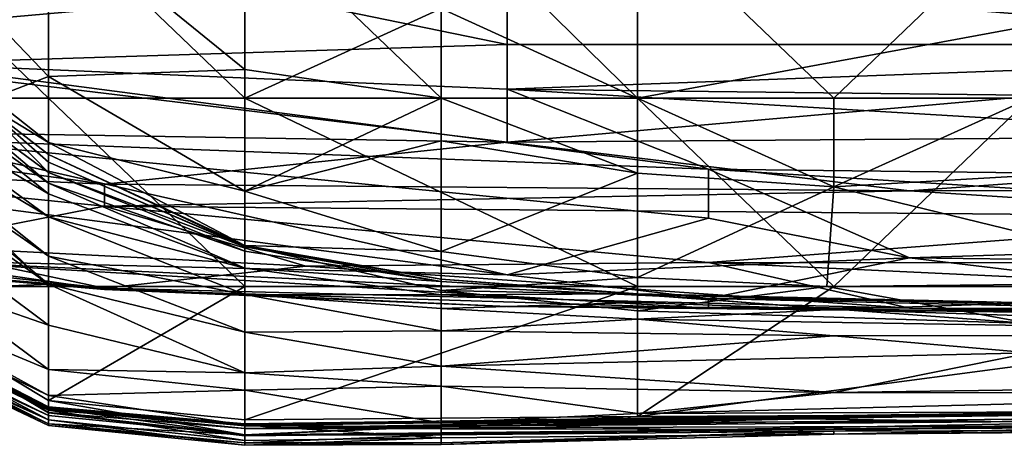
# Model space of a CAD drawing. Extents: x -1.05 to 1.05, y -0.36 to 0.36.
# Tile 5 of 226: x -0.8605 to -0.8323, y -0.3617 to -0.3495. Entities that reach past the tile are written whole.
import ezdxf

# ---------------------------------------------------------------- set-up
doc = ezdxf.new("R2010")
doc.units = 0

msp = doc.modelspace()

# ---------------------------------------------------------------- linework, layer by layer
for points in [[(-0.848404, -0.351772, 0.004853), (-0.854024, -0.346388, 0.003184), (-0.848404, -0.34626, 0.002072)], [(-0.842785, -0.351772, 0.004117), (-0.848404, -0.351772, 0.004853), (-0.848404, -0.34626, 0.002072)], [(-0.842785, -0.346388, 0.0017), (-0.842785, -0.351772, 0.004117), (-0.848404, -0.34626, 0.002072)], [(-0.859643, -0.351772, 0.274351), (-0.859643, -0.346388, 0.273913), (-0.865262, -0.346388, 0.273179)], [(-0.865262, -0.351772, 0.273065), (-0.859643, -0.351772, 0.274351), (-0.865262, -0.346388, 0.273179)], [(-0.864213, -0.346388, 0.009542), (-0.859643, -0.35115, 0.009542), (-0.861254, -0.351772, 0.013278)], [(-0.859643, -0.35115, 0.009542), (-0.864213, -0.346388, 0.009542), (-0.859643, -0.346388, 0.005616)], [(-0.859643, -0.35115, 0.009542), (-0.859643, -0.346388, 0.005616), (-0.854024, -0.350948, 0.005807)], [(-0.854024, -0.346388, 0.003184), (-0.854024, -0.350948, 0.005807), (-0.859643, -0.346388, 0.005616)], [(-0.854024, -0.351772, 0.2736), (-0.859643, -0.346388, 0.273913), (-0.859643, -0.351772, 0.274351)], [(-0.854024, -0.347531, 0.271011), (-0.859643, -0.346388, 0.273913), (-0.854024, -0.351772, 0.2736)], [(-0.848404, -0.351772, 0.004853), (-0.854024, -0.350948, 0.005807), (-0.854024, -0.346388, 0.003184)], [(-0.842785, -0.346388, 0.0017), (-0.837166, -0.351772, 0.003853), (-0.842785, -0.351772, 0.004117)], [(-0.831547, -0.346388, 0.001635), (-0.837166, -0.351772, 0.003853), (-0.842785, -0.346388, 0.0017)], [(-0.837166, -0.351772, 0.003853), (-0.831547, -0.346388, 0.001635), (-0.831547, -0.351772, 0.003929)], [(-0.846514, -0.347806, 0.377093), (-0.863791, -0.346687, 0.377093), (-0.846514, -0.350242, 0.374149)], [(-0.863791, -0.346687, 0.377093), (-0.863791, -0.350784, 0.372178), (-0.846514, -0.350242, 0.374149)], [(-0.846514, -0.348177, 0.27388), (-0.806199, -0.347174, 0.27388), (-0.817717, -0.350507, 0.278795)], [(-0.854024, -0.347531, 0.271011), (-0.854024, -0.351772, 0.2736), (-0.848404, -0.349211, 0.271011)], [(-0.765884, -0.348788, 0.377093), (-0.846514, -0.347806, 0.377093), (-0.811958, -0.350242, 0.374824)], [(-0.811958, -0.350242, 0.374824), (-0.846514, -0.347806, 0.377093), (-0.846514, -0.350242, 0.374149)], [(-0.869551, -0.350242, 0.277202), (-0.87531, -0.348245, 0.27388), (-0.846514, -0.348177, 0.27388)], [(-0.846514, -0.348177, 0.27388), (-0.846514, -0.353031, 0.28371), (-0.869551, -0.350242, 0.277202)], [(-0.817717, -0.350507, 0.278795), (-0.846514, -0.353031, 0.28371), (-0.846514, -0.348177, 0.27388)], [(-0.848404, -0.349211, 0.271011), (-0.842785, -0.351772, 0.273819), (-0.825928, -0.348656, 0.271011)], [(-0.842785, -0.351772, 0.273819), (-0.831547, -0.351772, 0.274055), (-0.825928, -0.348656, 0.271011)], [(-0.854024, -0.351772, 0.2736), (-0.842785, -0.351772, 0.273819), (-0.848404, -0.349211, 0.271011)], [(-0.869551, -0.350242, 0.277202), (-0.846514, -0.353031, 0.28371), (-0.869551, -0.352648, 0.28371)], [(-0.863791, -0.350784, 0.372178), (-0.846514, -0.351519, 0.372178), (-0.846514, -0.350242, 0.374149)], [(-0.846514, -0.350242, 0.374149), (-0.846514, -0.351519, 0.372178), (-0.811958, -0.350242, 0.374824)], [(-0.846514, -0.351519, 0.372178), (-0.800439, -0.352049, 0.372178), (-0.811958, -0.350242, 0.374824)], [(-0.846514, -0.353031, 0.28371), (-0.817717, -0.350507, 0.278795), (-0.811958, -0.352778, 0.28371)], [(-0.863791, -0.350784, 0.372178), (-0.840754, -0.353802, 0.367263), (-0.846514, -0.351519, 0.372178)], [(-0.863791, -0.352926, 0.367263), (-0.840754, -0.353802, 0.367263), (-0.863791, -0.350784, 0.372178)], [(-0.859643, -0.35115, 0.009542), (-0.854024, -0.350948, 0.005807), (-0.854024, -0.354434, 0.009542)], [(-0.854024, -0.350948, 0.005807), (-0.848404, -0.351772, 0.004853), (-0.854024, -0.354434, 0.009542)], [(-0.861254, -0.351772, 0.013278), (-0.859643, -0.35115, 0.009542), (-0.859643, -0.353036, 0.013278)], [(-0.859643, -0.35115, 0.009542), (-0.854024, -0.354434, 0.009542), (-0.859643, -0.353036, 0.013278)], [(-0.840754, -0.353802, 0.367263), (-0.800439, -0.354266, 0.367263), (-0.846514, -0.351519, 0.372178)], [(-0.846514, -0.351519, 0.372178), (-0.800439, -0.354266, 0.367263), (-0.800439, -0.352049, 0.372178)], [(-0.865328, -0.351772, 0.087983), (-0.859643, -0.356295, 0.087983), (-0.865262, -0.352403, 0.095454)], [(-0.859643, -0.356295, 0.087983), (-0.865328, -0.351772, 0.087983), (-0.859643, -0.355165, 0.069307)], [(-0.865328, -0.351772, 0.087983), (-0.864281, -0.351772, 0.073042), (-0.859643, -0.355165, 0.069307)], [(-0.865063, -0.357156, 0.271011), (-0.859643, -0.357156, 0.27392), (-0.865262, -0.351772, 0.273065)], [(-0.865262, -0.351772, 0.273065), (-0.859643, -0.357156, 0.27392), (-0.859643, -0.351772, 0.274351)], [(-0.864281, -0.351772, 0.073042), (-0.863053, -0.351772, 0.05063), (-0.859643, -0.354513, 0.054366)], [(-0.859643, -0.355165, 0.069307), (-0.864281, -0.351772, 0.073042), (-0.859643, -0.354513, 0.054366)], [(-0.859643, -0.354513, 0.054366), (-0.863053, -0.351772, 0.05063), (-0.859643, -0.354199, 0.046895)], [(-0.863053, -0.351772, 0.05063), (-0.862526, -0.351772, 0.039425), (-0.859643, -0.354199, 0.046895)], [(-0.859643, -0.354199, 0.046895), (-0.862526, -0.351772, 0.039425), (-0.859643, -0.353896, 0.039425)], [(-0.862526, -0.351772, 0.039425), (-0.861732, -0.351772, 0.017013), (-0.859643, -0.353896, 0.039425)], [(-0.859643, -0.353896, 0.039425), (-0.861732, -0.351772, 0.017013), (-0.859643, -0.353607, 0.028219)], [(-0.859643, -0.353607, 0.028219), (-0.861732, -0.351772, 0.017013), (-0.859643, -0.353387, 0.017013)], [(-0.859643, -0.353387, 0.017013), (-0.861732, -0.351772, 0.017013), (-0.859643, -0.353036, 0.013278)], [(-0.861732, -0.351772, 0.017013), (-0.861254, -0.351772, 0.013278), (-0.859643, -0.353036, 0.013278)], [(-0.854024, -0.357156, 0.27412), (-0.854024, -0.351772, 0.2736), (-0.859643, -0.351772, 0.274351)], [(-0.859643, -0.357156, 0.27392), (-0.854024, -0.357156, 0.27412), (-0.859643, -0.351772, 0.274351)], [(-0.842785, -0.357156, 0.274309), (-0.842785, -0.351772, 0.273819), (-0.854024, -0.351772, 0.2736)], [(-0.854024, -0.357156, 0.27412), (-0.842785, -0.357156, 0.274309), (-0.854024, -0.351772, 0.2736)], [(-0.854024, -0.354434, 0.009542), (-0.848404, -0.351772, 0.004853), (-0.848404, -0.352991, 0.005807)], [(-0.842785, -0.351772, 0.004117), (-0.842785, -0.353918, 0.005807), (-0.848404, -0.351772, 0.004853)], [(-0.842785, -0.353918, 0.005807), (-0.848404, -0.352991, 0.005807), (-0.848404, -0.351772, 0.004853)], [(-0.837166, -0.357156, 0.274374), (-0.831547, -0.351772, 0.274055), (-0.842785, -0.351772, 0.273819)], [(-0.842785, -0.357156, 0.274309), (-0.837166, -0.357156, 0.274374), (-0.842785, -0.351772, 0.273819)], [(-0.837166, -0.351772, 0.003853), (-0.837166, -0.354308, 0.005807), (-0.842785, -0.351772, 0.004117)], [(-0.837166, -0.354308, 0.005807), (-0.842785, -0.353918, 0.005807), (-0.842785, -0.351772, 0.004117)], [(-0.825928, -0.353656, 0.005807), (-0.837166, -0.354308, 0.005807), (-0.831547, -0.351772, 0.003929)], [(-0.831547, -0.351772, 0.003929), (-0.837166, -0.354308, 0.005807), (-0.837166, -0.351772, 0.003853)], [(-0.837166, -0.357156, 0.274374), (-0.814689, -0.357156, 0.274384), (-0.831547, -0.351772, 0.274055)], [(-0.865262, -0.352403, 0.095454), (-0.859643, -0.357093, 0.099189), (-0.865262, -0.353112, 0.102924)], [(-0.865262, -0.352403, 0.095454), (-0.859643, -0.356295, 0.087983), (-0.859643, -0.357093, 0.099189)], [(-0.869551, -0.352648, 0.28371), (-0.846514, -0.353031, 0.28371), (-0.858032, -0.354235, 0.288625)], [(-0.869551, -0.35371, 0.288625), (-0.869551, -0.352648, 0.28371), (-0.858032, -0.354235, 0.288625)], [(-0.846514, -0.353031, 0.28371), (-0.811958, -0.352778, 0.28371), (-0.834995, -0.354424, 0.288625)], [(-0.834995, -0.354424, 0.288625), (-0.811958, -0.352778, 0.28371), (-0.806199, -0.354368, 0.288625)], [(-0.846514, -0.356825, 0.352518), (-0.863791, -0.352926, 0.367263), (-0.869551, -0.353809, 0.362348)], [(-0.863791, -0.352926, 0.367263), (-0.840754, -0.355203, 0.362348), (-0.840754, -0.353802, 0.367263)], [(-0.840754, -0.355203, 0.362348), (-0.863791, -0.352926, 0.367263), (-0.846514, -0.356825, 0.352518)], [(-0.859643, -0.353036, 0.013278), (-0.854024, -0.355986, 0.013278), (-0.859643, -0.353387, 0.017013)], [(-0.859643, -0.353036, 0.013278), (-0.854024, -0.354434, 0.009542), (-0.854024, -0.355986, 0.013278)], [(-0.858032, -0.354235, 0.288625), (-0.846514, -0.353031, 0.28371), (-0.834995, -0.354424, 0.288625)], [(-0.854024, -0.354434, 0.009542), (-0.848404, -0.352991, 0.005807), (-0.848404, -0.356153, 0.009542)], [(-0.848404, -0.352991, 0.005807), (-0.842785, -0.353918, 0.005807), (-0.848404, -0.356153, 0.009542)], [(-0.859643, -0.357093, 0.099189), (-0.861132, -0.357156, 0.110395), (-0.865262, -0.353112, 0.102924)], [(-0.859643, -0.353387, 0.017013), (-0.854024, -0.356015, 0.024484), (-0.859643, -0.353607, 0.028219)], [(-0.859643, -0.353387, 0.017013), (-0.854024, -0.355986, 0.013278), (-0.854024, -0.356015, 0.024484)], [(-0.859643, -0.353607, 0.028219), (-0.854024, -0.356023, 0.031954), (-0.859643, -0.353896, 0.039425)], [(-0.859643, -0.353607, 0.028219), (-0.854024, -0.356015, 0.024484), (-0.854024, -0.356023, 0.031954)], [(-0.863791, -0.355989, 0.313199), (-0.869551, -0.35371, 0.288625), (-0.858032, -0.35486, 0.29354)], [(-0.869551, -0.35371, 0.288625), (-0.858032, -0.354235, 0.288625), (-0.858032, -0.35486, 0.29354)], [(-0.863791, -0.356402, 0.347603), (-0.846514, -0.356825, 0.352518), (-0.869551, -0.353809, 0.362348)], [(-0.859643, -0.353896, 0.039425), (-0.854024, -0.356152, 0.039425), (-0.859643, -0.354199, 0.046895)], [(-0.859643, -0.353896, 0.039425), (-0.854024, -0.356023, 0.031954), (-0.854024, -0.356152, 0.039425)], [(-0.848404, -0.356153, 0.009542), (-0.842785, -0.353918, 0.005807), (-0.842785, -0.356903, 0.009542)], [(-0.842785, -0.356903, 0.009542), (-0.842785, -0.353918, 0.005807), (-0.837166, -0.354308, 0.005807)], [(-0.840754, -0.353802, 0.367263), (-0.834995, -0.356339, 0.357433), (-0.811958, -0.355613, 0.362348)], [(-0.840754, -0.355203, 0.362348), (-0.834995, -0.356339, 0.357433), (-0.840754, -0.353802, 0.367263)], [(-0.800439, -0.354266, 0.367263), (-0.840754, -0.353802, 0.367263), (-0.811958, -0.355613, 0.362348)], [(-0.837166, -0.354308, 0.005807), (-0.825928, -0.353656, 0.005807), (-0.825928, -0.357041, 0.009542)], [(-0.859643, -0.354199, 0.046895), (-0.854024, -0.356633, 0.054366), (-0.859643, -0.354513, 0.054366)], [(-0.859643, -0.354199, 0.046895), (-0.854024, -0.356152, 0.039425), (-0.854024, -0.356633, 0.054366)], [(-0.858032, -0.354235, 0.288625), (-0.834995, -0.354424, 0.288625), (-0.858032, -0.35486, 0.29354)], [(-0.858032, -0.35486, 0.29354), (-0.834995, -0.354424, 0.288625), (-0.823476, -0.355162, 0.29354)], [(-0.854024, -0.355986, 0.013278), (-0.854024, -0.354434, 0.009542), (-0.848404, -0.356153, 0.009542)], [(-0.837367, -0.357156, 0.009542), (-0.842785, -0.356903, 0.009542), (-0.837166, -0.354308, 0.005807)], [(-0.837367, -0.357156, 0.009542), (-0.837166, -0.354308, 0.005807), (-0.825928, -0.357041, 0.009542)], [(-0.834995, -0.354424, 0.288625), (-0.806199, -0.354368, 0.288625), (-0.823476, -0.355162, 0.29354)], [(-0.859643, -0.354513, 0.054366), (-0.854024, -0.356633, 0.054366), (-0.859643, -0.355165, 0.069307)], [(-0.863791, -0.355989, 0.313199), (-0.858032, -0.35486, 0.29354), (-0.852273, -0.356577, 0.313199)], [(-0.858032, -0.35486, 0.29354), (-0.823476, -0.355162, 0.29354), (-0.840754, -0.356476, 0.308284)], [(-0.852273, -0.356577, 0.313199), (-0.858032, -0.35486, 0.29354), (-0.840754, -0.356476, 0.308284)], [(-0.854024, -0.357392, 0.073042), (-0.859643, -0.356295, 0.087983), (-0.859643, -0.355165, 0.069307)], [(-0.859643, -0.355165, 0.069307), (-0.854024, -0.356633, 0.054366), (-0.854024, -0.357392, 0.073042)], [(-0.846514, -0.356825, 0.352518), (-0.834995, -0.356339, 0.357433), (-0.840754, -0.355203, 0.362348)], [(-0.823476, -0.355162, 0.29354), (-0.800439, -0.356484, 0.308284), (-0.840754, -0.356476, 0.308284)], [(-0.834995, -0.356339, 0.357433), (-0.811958, -0.356621, 0.357433), (-0.811958, -0.355613, 0.362348)], [(-0.869551, -0.355935, 0.323029), (-0.863791, -0.355989, 0.313199), (-0.858032, -0.357204, 0.332859)], [(-0.869551, -0.355935, 0.323029), (-0.858032, -0.357204, 0.332859), (-0.869551, -0.356254, 0.337774)], [(-0.863791, -0.355989, 0.313199), (-0.852273, -0.356577, 0.313199), (-0.858032, -0.357204, 0.332859)], [(-0.848404, -0.356946, 0.028219), (-0.854024, -0.356015, 0.024484), (-0.854024, -0.355986, 0.013278)], [(-0.848404, -0.356946, 0.028219), (-0.854024, -0.355986, 0.013278), (-0.848404, -0.357277, 0.013278)], [(-0.854024, -0.355986, 0.013278), (-0.848404, -0.356153, 0.009542), (-0.848404, -0.357277, 0.013278)], [(-0.854024, -0.356015, 0.024484), (-0.848404, -0.356946, 0.028219), (-0.854024, -0.356023, 0.031954)], [(-0.854024, -0.356023, 0.031954), (-0.848404, -0.357018, 0.039425), (-0.854024, -0.356152, 0.039425)], [(-0.854024, -0.356023, 0.031954), (-0.848404, -0.356946, 0.028219), (-0.848404, -0.357018, 0.039425)], [(-0.854024, -0.356633, 0.054366), (-0.854024, -0.356152, 0.039425), (-0.848404, -0.357018, 0.039425)], [(-0.848404, -0.356153, 0.009542), (-0.842785, -0.356903, 0.009542), (-0.848404, -0.357277, 0.013278)], [(-0.869551, -0.356254, 0.337774), (-0.858032, -0.357242, 0.337774), (-0.863791, -0.356402, 0.347603)], [(-0.869551, -0.356254, 0.337774), (-0.858032, -0.357204, 0.332859), (-0.858032, -0.357242, 0.337774)], [(-0.863791, -0.356402, 0.347603), (-0.840754, -0.357497, 0.347603), (-0.846514, -0.356825, 0.352518)], [(-0.863791, -0.356402, 0.347603), (-0.840754, -0.357782, 0.342688), (-0.840754, -0.357497, 0.347603)], [(-0.858032, -0.357242, 0.337774), (-0.840754, -0.357782, 0.342688), (-0.863791, -0.356402, 0.347603)], [(-0.859643, -0.357093, 0.099189), (-0.859643, -0.356295, 0.087983), (-0.854024, -0.358469, 0.095454)], [(-0.854024, -0.358469, 0.095454), (-0.859643, -0.356295, 0.087983), (-0.854024, -0.357392, 0.073042)], [(-0.846514, -0.356825, 0.352518), (-0.840754, -0.357497, 0.347603), (-0.834995, -0.356339, 0.357433)], [(-0.840754, -0.357497, 0.347603), (-0.823476, -0.357723, 0.347603), (-0.834995, -0.356339, 0.357433)], [(-0.834995, -0.356339, 0.357433), (-0.823476, -0.357723, 0.347603), (-0.811958, -0.356621, 0.357433)], [(-0.858032, -0.357204, 0.332859), (-0.852273, -0.356577, 0.313199), (-0.834995, -0.357777, 0.327944)], [(-0.848404, -0.357393, 0.054366), (-0.854024, -0.356633, 0.054366), (-0.848404, -0.357018, 0.039425)], [(-0.854024, -0.357392, 0.073042), (-0.854024, -0.356633, 0.054366), (-0.848404, -0.357393, 0.054366)], [(-0.852273, -0.356577, 0.313199), (-0.840754, -0.356476, 0.308284), (-0.834995, -0.357777, 0.327944)], [(-0.840754, -0.356476, 0.308284), (-0.800439, -0.356484, 0.308284), (-0.811958, -0.35783, 0.327944)], [(-0.834995, -0.357777, 0.327944), (-0.840754, -0.356476, 0.308284), (-0.811958, -0.35783, 0.327944)], [(-0.842785, -0.356903, 0.009542), (-0.842785, -0.357858, 0.013278), (-0.848404, -0.357277, 0.013278)], [(-0.848404, -0.356946, 0.028219), (-0.842785, -0.357368, 0.035689), (-0.848404, -0.357018, 0.039425)], [(-0.842785, -0.357368, 0.035689), (-0.848404, -0.356946, 0.028219), (-0.842785, -0.357384, 0.024484)], [(-0.842785, -0.357384, 0.024484), (-0.848404, -0.356946, 0.028219), (-0.848404, -0.357277, 0.013278)], [(-0.848404, -0.357393, 0.054366), (-0.848404, -0.357018, 0.039425), (-0.842785, -0.357368, 0.035689)], [(-0.842785, -0.356903, 0.009542), (-0.837367, -0.357156, 0.009542), (-0.842785, -0.357858, 0.013278)], [(-0.865333, -0.357156, 0.140277), (-0.859643, -0.360276, 0.140277), (-0.865262, -0.357539, 0.144012)], [(-0.859643, -0.360276, 0.140277), (-0.865333, -0.357156, 0.140277), (-0.859643, -0.359529, 0.129071)], [(-0.865333, -0.357156, 0.140277), (-0.862834, -0.357156, 0.1216), (-0.859643, -0.359529, 0.129071)], [(-0.859643, -0.360774, 0.267276), (-0.865063, -0.357156, 0.271011), (-0.865262, -0.35744, 0.259805)], [(-0.865063, -0.357156, 0.271011), (-0.859643, -0.360774, 0.267276), (-0.859643, -0.360418, 0.271011)], [(-0.865063, -0.357156, 0.271011), (-0.859643, -0.360418, 0.271011), (-0.859643, -0.357156, 0.27392)], [(-0.859643, -0.359529, 0.129071), (-0.862834, -0.357156, 0.1216), (-0.859643, -0.358268, 0.11413)], [(-0.862834, -0.357156, 0.1216), (-0.861132, -0.357156, 0.110395), (-0.859643, -0.358268, 0.11413)], [(-0.859643, -0.358268, 0.11413), (-0.861132, -0.357156, 0.110395), (-0.859643, -0.357093, 0.099189)], [(-0.859643, -0.357093, 0.099189), (-0.854024, -0.359628, 0.11413), (-0.859643, -0.358268, 0.11413)], [(-0.859643, -0.357093, 0.099189), (-0.854024, -0.358469, 0.095454), (-0.854024, -0.359628, 0.11413)], [(-0.859643, -0.357156, 0.27392), (-0.859643, -0.360418, 0.271011), (-0.854024, -0.357156, 0.27412)], [(-0.859643, -0.360418, 0.271011), (-0.854024, -0.36097, 0.271011), (-0.854024, -0.357156, 0.27412)], [(-0.858032, -0.357204, 0.332859), (-0.834995, -0.357777, 0.327944), (-0.846514, -0.357733, 0.337774)], [(-0.858032, -0.357242, 0.337774), (-0.858032, -0.357204, 0.332859), (-0.846514, -0.357733, 0.337774)], [(-0.858032, -0.357242, 0.337774), (-0.846514, -0.357733, 0.337774), (-0.840754, -0.357782, 0.342688)], [(-0.854024, -0.357156, 0.27412), (-0.854024, -0.36097, 0.271011), (-0.842785, -0.357156, 0.274309)], [(-0.854024, -0.36097, 0.271011), (-0.842785, -0.360879, 0.271011), (-0.842785, -0.357156, 0.274309)], [(-0.842785, -0.357384, 0.024484), (-0.848404, -0.357277, 0.013278), (-0.842785, -0.357858, 0.013278)], [(-0.842785, -0.357156, 0.274309), (-0.842785, -0.360879, 0.271011), (-0.837166, -0.357156, 0.274374)], [(-0.842785, -0.357858, 0.013278), (-0.837367, -0.357156, 0.009542), (-0.831547, -0.358221, 0.013278)], [(-0.837166, -0.357156, 0.274374), (-0.842785, -0.360879, 0.271011), (-0.814689, -0.357156, 0.274384)], [(-0.842785, -0.360879, 0.271011), (-0.814689, -0.360745, 0.271011), (-0.814689, -0.357156, 0.274384)], [(-0.837367, -0.357156, 0.009542), (-0.825928, -0.357041, 0.009542), (-0.831547, -0.358221, 0.013278)], [(-0.865262, -0.35744, 0.259805), (-0.859643, -0.36076, 0.259805), (-0.859643, -0.360774, 0.267276)], [(-0.865262, -0.357523, 0.252335), (-0.859643, -0.36076, 0.259805), (-0.865262, -0.35744, 0.259805)], [(-0.865262, -0.357523, 0.252335), (-0.859643, -0.360654, 0.244864), (-0.859643, -0.36076, 0.259805)], [(-0.865262, -0.357709, 0.244864), (-0.859643, -0.360654, 0.244864), (-0.865262, -0.357523, 0.252335)], [(-0.865262, -0.357539, 0.144012), (-0.859643, -0.360695, 0.147747), (-0.865262, -0.358009, 0.151483)], [(-0.865262, -0.357539, 0.144012), (-0.859643, -0.360276, 0.140277), (-0.859643, -0.360695, 0.147747)], [(-0.854024, -0.357392, 0.073042), (-0.848404, -0.358425, 0.080513), (-0.854024, -0.358469, 0.095454)], [(-0.854024, -0.357392, 0.073042), (-0.848404, -0.357784, 0.065571), (-0.848404, -0.358425, 0.080513)], [(-0.848404, -0.357784, 0.065571), (-0.854024, -0.357392, 0.073042), (-0.848404, -0.357393, 0.054366)], [(-0.848404, -0.357393, 0.054366), (-0.842785, -0.357368, 0.035689), (-0.842785, -0.357616, 0.05063)], [(-0.848404, -0.357393, 0.054366), (-0.842785, -0.357616, 0.05063), (-0.848404, -0.357784, 0.065571)], [(-0.842785, -0.357368, 0.035689), (-0.837166, -0.357815, 0.05063), (-0.842785, -0.357616, 0.05063)], [(-0.842785, -0.357368, 0.035689), (-0.831547, -0.357623, 0.031954), (-0.837166, -0.357815, 0.05063)], [(-0.842785, -0.357368, 0.035689), (-0.831547, -0.357675, 0.024484), (-0.831547, -0.357623, 0.031954)], [(-0.842785, -0.357384, 0.024484), (-0.831547, -0.357675, 0.024484), (-0.842785, -0.357368, 0.035689)], [(-0.842785, -0.357384, 0.024484), (-0.831547, -0.358221, 0.013278), (-0.831547, -0.357675, 0.024484)], [(-0.842785, -0.357858, 0.013278), (-0.831547, -0.358221, 0.013278), (-0.842785, -0.357384, 0.024484)], [(-0.840754, -0.357497, 0.347603), (-0.817717, -0.358034, 0.342688), (-0.823476, -0.357723, 0.347603)], [(-0.840754, -0.357782, 0.342688), (-0.817717, -0.358034, 0.342688), (-0.840754, -0.357497, 0.347603)], [(-0.865262, -0.357709, 0.244864), (-0.859643, -0.360604, 0.237394), (-0.859643, -0.360654, 0.244864)], [(-0.865262, -0.357851, 0.229923), (-0.859643, -0.360604, 0.237394), (-0.865262, -0.357709, 0.244864)], [(-0.865262, -0.357851, 0.229923), (-0.859643, -0.360632, 0.214982), (-0.859643, -0.360604, 0.237394)], [(-0.865262, -0.3581, 0.211247), (-0.859643, -0.360632, 0.214982), (-0.865262, -0.357851, 0.229923)], [(-0.848404, -0.357784, 0.065571), (-0.842785, -0.357616, 0.05063), (-0.842785, -0.358091, 0.065571)], [(-0.848404, -0.357784, 0.065571), (-0.842785, -0.358091, 0.065571), (-0.848404, -0.358425, 0.080513)], [(-0.846514, -0.357733, 0.337774), (-0.817717, -0.358034, 0.342688), (-0.840754, -0.357782, 0.342688)], [(-0.846514, -0.357733, 0.337774), (-0.834995, -0.357777, 0.327944), (-0.817717, -0.358034, 0.342688)], [(-0.842785, -0.357616, 0.05063), (-0.837166, -0.357815, 0.05063), (-0.842785, -0.358091, 0.065571)], [(-0.837166, -0.357815, 0.05063), (-0.814689, -0.35855, 0.065571), (-0.842785, -0.358091, 0.065571)], [(-0.837166, -0.357815, 0.05063), (-0.831547, -0.357623, 0.031954), (-0.825928, -0.357877, 0.046895)], [(-0.837166, -0.357815, 0.05063), (-0.825928, -0.357877, 0.046895), (-0.80907, -0.358229, 0.054366)], [(-0.837166, -0.357815, 0.05063), (-0.80907, -0.358229, 0.054366), (-0.814689, -0.35855, 0.065571)], [(-0.834995, -0.357777, 0.327944), (-0.811958, -0.35783, 0.327944), (-0.811958, -0.358117, 0.337774)], [(-0.817717, -0.358034, 0.342688), (-0.834995, -0.357777, 0.327944), (-0.811958, -0.358117, 0.337774)], [(-0.865262, -0.358009, 0.151483), (-0.859643, -0.360967, 0.155218), (-0.865262, -0.358333, 0.158953)], [(-0.865262, -0.358009, 0.151483), (-0.859643, -0.360695, 0.147747), (-0.859643, -0.360967, 0.155218)], [(-0.865262, -0.3581, 0.211247), (-0.859643, -0.360845, 0.200041), (-0.859643, -0.360632, 0.214982)], [(-0.865262, -0.358253, 0.200041), (-0.859643, -0.360845, 0.200041), (-0.865262, -0.3581, 0.211247)], [(-0.848404, -0.358425, 0.080513), (-0.842785, -0.358091, 0.065571), (-0.837166, -0.35857, 0.073042)], [(-0.842785, -0.358091, 0.065571), (-0.814689, -0.35855, 0.065571), (-0.837166, -0.35857, 0.073042)], [(-0.865262, -0.358253, 0.200041), (-0.859643, -0.361087, 0.177629), (-0.859643, -0.360845, 0.200041)], [(-0.865262, -0.358471, 0.181365), (-0.859643, -0.361087, 0.177629), (-0.865262, -0.358253, 0.200041)], [(-0.865262, -0.358333, 0.158953), (-0.859643, -0.360967, 0.155218), (-0.865262, -0.358463, 0.166424)], [(-0.859643, -0.358268, 0.11413), (-0.854024, -0.359628, 0.11413), (-0.859643, -0.359529, 0.129071)], [(-0.854024, -0.358469, 0.095454), (-0.848404, -0.358425, 0.080513), (-0.848404, -0.359434, 0.102924)], [(-0.848404, -0.358425, 0.080513), (-0.837166, -0.35857, 0.073042), (-0.848404, -0.359434, 0.102924)], [(-0.865262, -0.358463, 0.166424), (-0.859643, -0.361132, 0.166424), (-0.865262, -0.358471, 0.181365)], [(-0.865262, -0.358463, 0.166424), (-0.859643, -0.360967, 0.155218), (-0.859643, -0.361132, 0.166424)], [(-0.865262, -0.358471, 0.181365), (-0.859643, -0.361132, 0.166424), (-0.859643, -0.361087, 0.177629)], [(-0.854024, -0.358469, 0.095454), (-0.848404, -0.359434, 0.102924), (-0.854024, -0.359628, 0.11413)], [(-0.837166, -0.35857, 0.073042), (-0.831547, -0.359059, 0.084248), (-0.848404, -0.359434, 0.102924)], [(-0.837166, -0.35857, 0.073042), (-0.814689, -0.35855, 0.065571), (-0.831547, -0.359059, 0.084248)], [(-0.848404, -0.359434, 0.102924), (-0.831547, -0.359059, 0.084248), (-0.837166, -0.36019, 0.11413)], [(-0.837166, -0.36019, 0.11413), (-0.831547, -0.359059, 0.084248), (-0.797831, -0.359651, 0.095454)], [(-0.859643, -0.359529, 0.129071), (-0.854024, -0.360121, 0.1216), (-0.859643, -0.360276, 0.140277)], [(-0.859643, -0.359529, 0.129071), (-0.854024, -0.359628, 0.11413), (-0.854024, -0.360121, 0.1216)], [(-0.854024, -0.359628, 0.11413), (-0.848404, -0.359434, 0.102924), (-0.848404, -0.360011, 0.11413)], [(-0.848404, -0.360011, 0.11413), (-0.848404, -0.359434, 0.102924), (-0.837166, -0.36019, 0.11413)], [(-0.854024, -0.359628, 0.11413), (-0.848404, -0.360011, 0.11413), (-0.854024, -0.360121, 0.1216)], [(-0.837166, -0.36019, 0.11413), (-0.797831, -0.359651, 0.095454), (-0.820308, -0.360215, 0.11413)], [(-0.859643, -0.360276, 0.140277), (-0.854024, -0.360121, 0.1216), (-0.854024, -0.361125, 0.140277)], [(-0.854024, -0.360121, 0.1216), (-0.848404, -0.360011, 0.11413), (-0.848404, -0.361061, 0.136542)], [(-0.854024, -0.360121, 0.1216), (-0.848404, -0.361061, 0.136542), (-0.854024, -0.361125, 0.140277)], [(-0.848404, -0.360011, 0.11413), (-0.842785, -0.360786, 0.129071), (-0.848404, -0.361061, 0.136542)], [(-0.848404, -0.360011, 0.11413), (-0.837166, -0.36019, 0.11413), (-0.842785, -0.360786, 0.129071)], [(-0.859643, -0.360276, 0.140277), (-0.854024, -0.361125, 0.140277), (-0.859643, -0.360695, 0.147747)], [(-0.837166, -0.36019, 0.11413), (-0.820308, -0.360215, 0.11413), (-0.842785, -0.360786, 0.129071)], [(-0.842785, -0.360786, 0.129071), (-0.820308, -0.360215, 0.11413), (-0.820308, -0.360705, 0.129071)], [(-0.859643, -0.360418, 0.271011), (-0.854024, -0.361403, 0.267276), (-0.854024, -0.36097, 0.271011)], [(-0.859643, -0.360774, 0.267276), (-0.854024, -0.361403, 0.267276), (-0.859643, -0.360418, 0.271011)], [(-0.859643, -0.360604, 0.237394), (-0.854024, -0.361085, 0.233658), (-0.859643, -0.360654, 0.244864)], [(-0.859643, -0.360604, 0.237394), (-0.854024, -0.36114, 0.214982), (-0.854024, -0.361085, 0.233658)], [(-0.859643, -0.360632, 0.214982), (-0.854024, -0.36114, 0.214982), (-0.859643, -0.360604, 0.237394)], [(-0.859643, -0.360632, 0.214982), (-0.854024, -0.361402, 0.192571), (-0.854024, -0.36114, 0.214982)], [(-0.859643, -0.360845, 0.200041), (-0.854024, -0.361402, 0.192571), (-0.859643, -0.360632, 0.214982)], [(-0.859643, -0.360654, 0.244864), (-0.854024, -0.361085, 0.233658), (-0.854024, -0.361222, 0.244864)], [(-0.859643, -0.360654, 0.244864), (-0.854024, -0.361222, 0.244864), (-0.859643, -0.36076, 0.259805)], [(-0.859643, -0.360695, 0.147747), (-0.854024, -0.36156, 0.151483), (-0.859643, -0.360967, 0.155218)], [(-0.859643, -0.360695, 0.147747), (-0.854024, -0.361125, 0.140277), (-0.854024, -0.36156, 0.151483)], [(-0.859643, -0.36076, 0.259805), (-0.854024, -0.361427, 0.259805), (-0.859643, -0.360774, 0.267276)], [(-0.859643, -0.36076, 0.259805), (-0.854024, -0.361222, 0.244864), (-0.854024, -0.361427, 0.259805)], [(-0.859643, -0.360774, 0.267276), (-0.854024, -0.361427, 0.259805), (-0.854024, -0.361403, 0.267276)], [(-0.859643, -0.361087, 0.177629), (-0.854024, -0.361402, 0.192571), (-0.859643, -0.360845, 0.200041)], [(-0.859643, -0.360967, 0.155218), (-0.854024, -0.36156, 0.151483), (-0.854024, -0.3617, 0.162688)], [(-0.859643, -0.360967, 0.155218), (-0.854024, -0.3617, 0.162688), (-0.859643, -0.361132, 0.166424)], [(-0.825928, -0.360698, 0.233658), (-0.820308, -0.360807, 0.244864), (-0.854024, -0.361222, 0.244864)], [(-0.854024, -0.361085, 0.233658), (-0.825928, -0.360698, 0.218717), (-0.825928, -0.360698, 0.233658)], [(-0.854024, -0.361085, 0.233658), (-0.825928, -0.360698, 0.233658), (-0.854024, -0.361222, 0.244864)], [(-0.848404, -0.361051, 0.222453), (-0.825928, -0.360698, 0.218717), (-0.854024, -0.361085, 0.233658)], [(-0.854024, -0.361222, 0.244864), (-0.820308, -0.360807, 0.244864), (-0.820308, -0.361112, 0.259805)], [(-0.854024, -0.36097, 0.271011), (-0.854024, -0.361403, 0.267276), (-0.842785, -0.360879, 0.271011)], [(-0.854024, -0.361403, 0.267276), (-0.825928, -0.361117, 0.267276), (-0.842785, -0.360879, 0.271011)], [(-0.848404, -0.361051, 0.222453), (-0.848404, -0.361161, 0.211247), (-0.825928, -0.360698, 0.218717)], [(-0.848404, -0.361161, 0.211247), (-0.825928, -0.360976, 0.192571), (-0.825928, -0.360698, 0.218717)], [(-0.848404, -0.361061, 0.136542), (-0.820308, -0.360705, 0.129071), (-0.820308, -0.360995, 0.140277)], [(-0.842785, -0.360786, 0.129071), (-0.820308, -0.360705, 0.129071), (-0.848404, -0.361061, 0.136542)], [(-0.842785, -0.360879, 0.271011), (-0.825928, -0.361117, 0.267276), (-0.814689, -0.360745, 0.271011)], [(-0.859643, -0.361087, 0.177629), (-0.854024, -0.361633, 0.173894), (-0.854024, -0.361402, 0.192571)], [(-0.859643, -0.361132, 0.166424), (-0.854024, -0.361633, 0.173894), (-0.859643, -0.361087, 0.177629)], [(-0.859643, -0.361132, 0.166424), (-0.854024, -0.3617, 0.162688), (-0.854024, -0.361633, 0.173894)], [(-0.854024, -0.36114, 0.214982), (-0.848404, -0.361051, 0.222453), (-0.854024, -0.361085, 0.233658)], [(-0.854024, -0.36114, 0.214982), (-0.848404, -0.361161, 0.211247), (-0.848404, -0.361051, 0.222453)], [(-0.854024, -0.361125, 0.140277), (-0.848404, -0.361061, 0.136542), (-0.848404, -0.361483, 0.147747)], [(-0.854024, -0.361222, 0.244864), (-0.820308, -0.361112, 0.259805), (-0.837166, -0.361245, 0.263541)], [(-0.854024, -0.361403, 0.267276), (-0.837166, -0.361245, 0.263541), (-0.825928, -0.361117, 0.267276)], [(-0.854024, -0.361125, 0.140277), (-0.848404, -0.361483, 0.147747), (-0.854024, -0.36156, 0.151483)], [(-0.854024, -0.361402, 0.192571), (-0.848404, -0.361161, 0.211247), (-0.854024, -0.36114, 0.214982)], [(-0.854024, -0.361402, 0.192571), (-0.848404, -0.361399, 0.188835), (-0.848404, -0.361161, 0.211247)], [(-0.854024, -0.361427, 0.259805), (-0.854024, -0.361222, 0.244864), (-0.837166, -0.361245, 0.263541)], [(-0.854024, -0.361427, 0.259805), (-0.837166, -0.361245, 0.263541), (-0.854024, -0.361403, 0.267276)], [(-0.848404, -0.361399, 0.188835), (-0.825928, -0.360976, 0.192571), (-0.848404, -0.361161, 0.211247)], [(-0.848404, -0.361399, 0.188835), (-0.837166, -0.361297, 0.181365), (-0.825928, -0.360976, 0.192571)], [(-0.848404, -0.361061, 0.136542), (-0.820308, -0.360995, 0.140277), (-0.837166, -0.361378, 0.151483)], [(-0.848404, -0.361483, 0.147747), (-0.848404, -0.361061, 0.136542), (-0.837166, -0.361378, 0.151483)], [(-0.837166, -0.361297, 0.181365), (-0.820308, -0.361245, 0.162688), (-0.825928, -0.360976, 0.192571)], [(-0.837166, -0.361378, 0.151483), (-0.820308, -0.360995, 0.140277), (-0.820308, -0.361192, 0.151483)], [(-0.837166, -0.361245, 0.263541), (-0.820308, -0.361112, 0.259805), (-0.825928, -0.361117, 0.267276)], [(-0.837166, -0.361378, 0.151483), (-0.820308, -0.361192, 0.151483), (-0.820308, -0.361245, 0.162688)], [(-0.837166, -0.361297, 0.181365), (-0.837166, -0.361378, 0.151483), (-0.820308, -0.361245, 0.162688)], [(-0.854024, -0.361633, 0.173894), (-0.848404, -0.361626, 0.173894), (-0.848404, -0.361399, 0.188835)], [(-0.854024, -0.361633, 0.173894), (-0.848404, -0.361399, 0.188835), (-0.854024, -0.361402, 0.192571)], [(-0.854024, -0.3617, 0.162688), (-0.848404, -0.361483, 0.147747), (-0.848404, -0.361673, 0.158953)], [(-0.854024, -0.36156, 0.151483), (-0.848404, -0.361483, 0.147747), (-0.854024, -0.3617, 0.162688)], [(-0.848404, -0.361626, 0.173894), (-0.837166, -0.361297, 0.181365), (-0.848404, -0.361399, 0.188835)], [(-0.848404, -0.361673, 0.158953), (-0.837166, -0.361378, 0.151483), (-0.837166, -0.361297, 0.181365)], [(-0.848404, -0.361626, 0.173894), (-0.848404, -0.361673, 0.158953), (-0.837166, -0.361297, 0.181365)], [(-0.848404, -0.361483, 0.147747), (-0.837166, -0.361378, 0.151483), (-0.848404, -0.361673, 0.158953)], [(-0.854024, -0.3617, 0.162688), (-0.848404, -0.361626, 0.173894), (-0.854024, -0.361633, 0.173894)], [(-0.854024, -0.3617, 0.162688), (-0.848404, -0.361673, 0.158953), (-0.848404, -0.361626, 0.173894)]]:
    msp.add_3dface(points)

doc.saveas('drawing.dxf')
